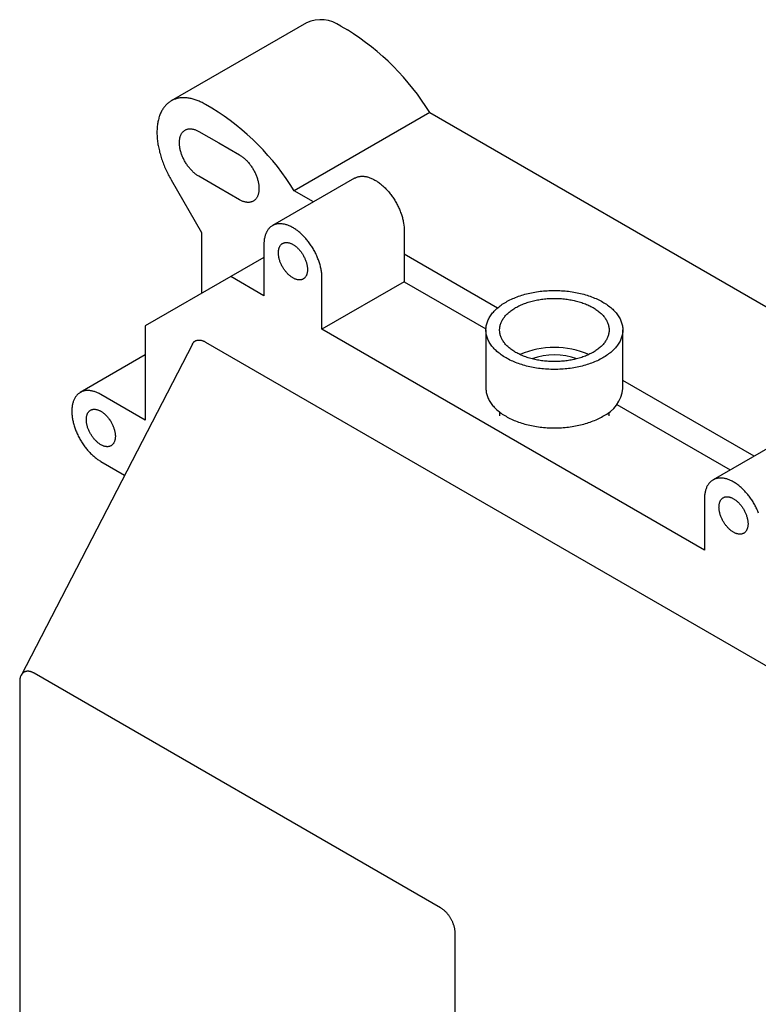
# Model space of a CAD drawing. Header units: millimetres. Extents: x 8 to 584, y 12 to 632.
# Tile 3 of 5: x 415 to 523, y 195 to 339. Entities that reach past the tile are written whole.
import ezdxf

# ---------------------------------------------------------------- set-up
doc = ezdxf.new("R2010")
doc.units = ezdxf.units.MM

msp = doc.modelspace()

# ---------------------------------------------------------------- linework, layer by layer
at = {"color": 7, "linetype": 'Continuous', "lineweight": 30}
for p, q in [((456.55, 338.09), (436.75, 326.66)), ((461.55, 337.59), (462.51, 337.04)), ((442.71, 325.61), (441.75, 326.16)), ((474.55, 324.95), (454.75, 313.52)), ((474.55, 324.95), (564.74, 272.88)), ((440.8, 322.2), (443.7, 320.52)), ((443.7, 320.52), (446.75, 318.76)), ((443.7, 313.98), (440.8, 315.65)), ((463.57, 315.37), (451.55, 308.43)), ((436.75, 315.11), (441.19, 307.42)), ((446.75, 312.21), (443.7, 313.98)), ((457.56, 311.89), (454.75, 313.52)), ((441.19, 307.42), (441.19, 298.53)), ((470.81, 307.73), (470.81, 300.23)), ((450.31, 305.68), (450.31, 298.19)), ((450.31, 303.79), (445.46, 300.99)), ((484.43, 296.38), (470.81, 304.24)), ((445.46, 300.99), (432.97, 293.78)), ((450.31, 298.19), (445.46, 300.99)), ((458.79, 293.29), (458.79, 300.79)), ((470.81, 300.23), (458.79, 293.29)), ((470.81, 300.23), (482.76, 293.33)), ((432.97, 293.78), (432.97, 280.01)), ((514.7, 261.02), (458.79, 293.29)), ((482.76, 293.18), (482.76, 284.64)), ((502.76, 284.64), (502.76, 293.18)), ((439.85, 291.11), (414.81, 242.69)), ((441.77, 291.42), (531.71, 239.5)), ((432.97, 289.53), (423.48, 284.05)), ((521.95, 274.73), (502.76, 285.8)), ((432.97, 280.01), (426.48, 283.75)), ((501.89, 282.29), (518.47, 272.72)), ((484.76, 281.18), (484.76, 280.63)), ((500.76, 280.63), (500.76, 281.18)), ((527.96, 278.2), (515.94, 271.26)), ((426.48, 273.96), (429.95, 271.96)), ((514.7, 268.51), (514.7, 261.02)), ((414.62, 241.78), (414.62, 128.28)), ((476.14, 208.72), (416.74, 243.01)), ((478.26, 91.54), (478.26, 205.04))]:
    msp.add_line(p, q, dxfattribs=at)
at = {"color": 7, "linetype": 'Continuous', "lineweight": 30, "flags": 128}
for points in [[(441.75, 326.16), (441.6, 326.25), (441.45, 326.33), (441.3, 326.41), (441.15, 326.48), (441, 326.55), (440.84, 326.62), (440.69, 326.68), (440.55, 326.74), (440.4, 326.79), (440.25, 326.84), (440.1, 326.89), (439.95, 326.93), (439.81, 326.97), (439.66, 327), (439.52, 327.03), (439.37, 327.06), (439.23, 327.08), (439.09, 327.1), (438.95, 327.11), (438.81, 327.12), (438.68, 327.13), (438.54, 327.13), (438.41, 327.12), (438.27, 327.11), (438.14, 327.1), (438.01, 327.09), (437.89, 327.07), (437.76, 327.04), (437.64, 327.01), (437.51, 326.98), (437.39, 326.94), (437.28, 326.9), (437.16, 326.86), (437.04, 326.81), (436.93, 326.75), (436.82, 326.7), (436.72, 326.64), (436.61, 326.57), (436.51, 326.5), (436.41, 326.43), (436.31, 326.35), (436.21, 326.27), (436.12, 326.19), (436.03, 326.1), (435.94, 326.01), (435.86, 325.91), (435.78, 325.81), (435.7, 325.71), (435.62, 325.6), (435.55, 325.49), (435.47, 325.38), (435.41, 325.26), (435.34, 325.14), (435.28, 325.02), (435.22, 324.89), (435.16, 324.76), (435.11, 324.63), (435.06, 324.49), (435.01, 324.36), (434.97, 324.21), (434.93, 324.07), (434.89, 323.92), (434.85, 323.77), (434.82, 323.62), (434.79, 323.46), (434.77, 323.31), (434.75, 323.15), (434.73, 322.98), (434.71, 322.82), (434.7, 322.65), (434.69, 322.48), (434.68, 322.31), (434.68, 322.14), (434.68, 321.96), (434.68, 321.79), (434.69, 321.61), (434.7, 321.43), (434.72, 321.24), (434.73, 321.06), (434.75, 320.88), (434.78, 320.69), (434.8, 320.5), (434.83, 320.31), (434.86, 320.12), (434.9, 319.93), (434.94, 319.74), (434.98, 319.55), (435.03, 319.36), (435.07, 319.16), (435.13, 318.97), (435.18, 318.77), (435.24, 318.58), (435.3, 318.38), (435.36, 318.19), (435.43, 317.99), (435.5, 317.8), (435.57, 317.6), (435.64, 317.41), (435.72, 317.21), (435.8, 317.02), (435.89, 316.82), (435.97, 316.63), (436.06, 316.44), (436.15, 316.24), (436.25, 316.05), (436.34, 315.86), (436.44, 315.67), (436.54, 315.48), (436.65, 315.3), (436.75, 315.11)], [(440.8, 315.65), (440.7, 315.71), (440.6, 315.77), (440.51, 315.83), (440.41, 315.9), (440.31, 315.97), (440.22, 316.05), (440.12, 316.13), (440.03, 316.21), (439.94, 316.3), (439.85, 316.39), (439.76, 316.48), (439.67, 316.57), (439.58, 316.67), (439.49, 316.77), (439.41, 316.87), (439.32, 316.98), (439.24, 317.08), (439.16, 317.19), (439.08, 317.3), (439.01, 317.42), (438.93, 317.53), (438.86, 317.65), (438.79, 317.77), (438.72, 317.88), (438.66, 318), (438.6, 318.13), (438.54, 318.25), (438.48, 318.37), (438.43, 318.5), (438.37, 318.62), (438.33, 318.74), (438.28, 318.87), (438.24, 318.99), (438.2, 319.12), (438.16, 319.24), (438.13, 319.37), (438.09, 319.49), (438.07, 319.61), (438.04, 319.74), (438.02, 319.86), (438, 319.98), (437.99, 320.1), (437.98, 320.22), (437.97, 320.33), (437.96, 320.45), (437.96, 320.56), (437.96, 320.67), (437.97, 320.78), (437.98, 320.88), (437.99, 320.99), (438, 321.09), (438.02, 321.19), (438.04, 321.29), (438.07, 321.38), (438.09, 321.47), (438.13, 321.56), (438.16, 321.65), (438.2, 321.73), (438.24, 321.81), (438.28, 321.88), (438.33, 321.95), (438.37, 322.02), (438.43, 322.09), (438.48, 322.15), (438.54, 322.2), (438.6, 322.26), (438.66, 322.31), (438.72, 322.35), (438.79, 322.39), (438.86, 322.43), (438.93, 322.46), (439.01, 322.49), (439.08, 322.52), (439.16, 322.54), (439.24, 322.56), (439.32, 322.57), (439.41, 322.58), (439.49, 322.58), (439.58, 322.58), (439.67, 322.58), (439.76, 322.57), (439.85, 322.55), (439.94, 322.54), (440.03, 322.52), (440.12, 322.49), (440.22, 322.46), (440.31, 322.43), (440.41, 322.39), (440.51, 322.35), (440.6, 322.3), (440.7, 322.25), (440.8, 322.2)], [(446.75, 318.76), (446.85, 318.7), (446.95, 318.64), (447.04, 318.57), (447.14, 318.5), (447.24, 318.43), (447.33, 318.35), (447.42, 318.28), (447.52, 318.19), (447.61, 318.11), (447.7, 318.02), (447.79, 317.93), (447.88, 317.83), (447.97, 317.74), (448.06, 317.64), (448.14, 317.53), (448.23, 317.43), (448.31, 317.32), (448.39, 317.21), (448.47, 317.1), (448.54, 316.99), (448.62, 316.87), (448.69, 316.76), (448.76, 316.64), (448.83, 316.52), (448.89, 316.4), (448.95, 316.28), (449.01, 316.16), (449.07, 316.03), (449.12, 315.91), (449.18, 315.79), (449.22, 315.66), (449.27, 315.54), (449.31, 315.41), (449.35, 315.29), (449.39, 315.16), (449.42, 315.04), (449.46, 314.91), (449.48, 314.79), (449.51, 314.67), (449.53, 314.55), (449.55, 314.43), (449.56, 314.31), (449.57, 314.19), (449.58, 314.07), (449.59, 313.96), (449.59, 313.85), (449.59, 313.74), (449.58, 313.63), (449.57, 313.52), (449.56, 313.42), (449.55, 313.31), (449.53, 313.22), (449.51, 313.12), (449.48, 313.02), (449.46, 312.93), (449.42, 312.85), (449.39, 312.76), (449.35, 312.68), (449.31, 312.6), (449.27, 312.52), (449.22, 312.45), (449.18, 312.38), (449.12, 312.32), (449.07, 312.26), (449.01, 312.2), (448.95, 312.15), (448.89, 312.1), (448.83, 312.05), (448.76, 312.01), (448.69, 311.97), (448.62, 311.94), (448.54, 311.91), (448.47, 311.89), (448.39, 311.87), (448.31, 311.85), (448.23, 311.84), (448.14, 311.83), (448.06, 311.82), (447.97, 311.82), (447.88, 311.83), (447.79, 311.84), (447.7, 311.85), (447.61, 311.87), (447.52, 311.89), (447.42, 311.92), (447.33, 311.95), (447.24, 311.98), (447.14, 312.02), (447.04, 312.06), (446.95, 312.11), (446.85, 312.16), (446.75, 312.21)], [(463.57, 315.37), (463.64, 315.4), (463.72, 315.44), (463.81, 315.48), (463.9, 315.52), (463.99, 315.55), (464.09, 315.58), (464.19, 315.6), (464.28, 315.62), (464.38, 315.63), (464.49, 315.64), (464.59, 315.65), (464.69, 315.65), (464.8, 315.64), (464.91, 315.64), (465.02, 315.63), (465.13, 315.61), (465.24, 315.59), (465.35, 315.57), (465.46, 315.54), (465.58, 315.51), (465.69, 315.47), (465.81, 315.43), (465.93, 315.38), (466.04, 315.34), (466.16, 315.28), (466.28, 315.23), (466.39, 315.17), (466.51, 315.1), (466.63, 315.03), (466.75, 314.96), (466.87, 314.89), (466.98, 314.81), (467.1, 314.73), (467.22, 314.64), (467.33, 314.55), (467.45, 314.46), (467.56, 314.36), (467.68, 314.26), (467.79, 314.16), (467.9, 314.05), (468.02, 313.94), (468.13, 313.83), (468.24, 313.72), (468.34, 313.6), (468.45, 313.48), (468.55, 313.36), (468.66, 313.23), (468.76, 313.1), (468.86, 312.97), (468.96, 312.84), (469.05, 312.71), (469.15, 312.57), (469.24, 312.44), (469.33, 312.3), (469.42, 312.15), (469.51, 312.01), (469.59, 311.87), (469.67, 311.72), (469.75, 311.58), (469.83, 311.43), (469.9, 311.28), (469.97, 311.13), (470.04, 310.98), (470.11, 310.83), (470.17, 310.68), (470.23, 310.53), (470.29, 310.37), (470.35, 310.22), (470.4, 310.07), (470.45, 309.92), (470.49, 309.77), (470.54, 309.61), (470.58, 309.46), (470.62, 309.31), (470.65, 309.16), (470.68, 309.01), (470.71, 308.87), (470.73, 308.72), (470.75, 308.57), (470.77, 308.43), (470.79, 308.28), (470.8, 308.14), (470.81, 308), (470.81, 307.86), (470.81, 307.73)], [(458.79, 300.79), (458.79, 300.92), (458.78, 301.06), (458.78, 301.2), (458.76, 301.34), (458.75, 301.49), (458.73, 301.63), (458.71, 301.78), (458.69, 301.93), (458.66, 302.07), (458.63, 302.22), (458.59, 302.37), (458.56, 302.52), (458.52, 302.68), (458.47, 302.83), (458.43, 302.98), (458.38, 303.13), (458.33, 303.28), (458.27, 303.44), (458.21, 303.59), (458.15, 303.74), (458.09, 303.89), (458.02, 304.04), (457.95, 304.19), (457.88, 304.34), (457.81, 304.49), (457.73, 304.64), (457.65, 304.78), (457.57, 304.93), (457.49, 305.07), (457.4, 305.22), (457.31, 305.36), (457.22, 305.5), (457.13, 305.63), (457.03, 305.77), (456.94, 305.9), (456.84, 306.04), (456.74, 306.16), (456.64, 306.29), (456.53, 306.42), (456.43, 306.54), (456.32, 306.66), (456.21, 306.78), (456.11, 306.89), (455.99, 307), (455.88, 307.11), (455.77, 307.22), (455.66, 307.32), (455.54, 307.42), (455.43, 307.52), (455.31, 307.61), (455.2, 307.7), (455.08, 307.79), (454.96, 307.87), (454.85, 307.95), (454.73, 308.02), (454.61, 308.1), (454.49, 308.16), (454.37, 308.23), (454.26, 308.29), (454.14, 308.34), (454.02, 308.4), (453.91, 308.45), (453.79, 308.49), (453.67, 308.53), (453.56, 308.57), (453.44, 308.6), (453.33, 308.63), (453.22, 308.65), (453.11, 308.67), (453, 308.69), (452.89, 308.7), (452.78, 308.7), (452.67, 308.71), (452.57, 308.71), (452.46, 308.7), (452.36, 308.69), (452.26, 308.68), (452.16, 308.66), (452.07, 308.64), (451.97, 308.61), (451.88, 308.58), (451.79, 308.54), (451.7, 308.5), (451.62, 308.46), (451.53, 308.41), (451.45, 308.36), (451.37, 308.31), (451.29, 308.25), (451.22, 308.19), (451.15, 308.12), (451.08, 308.05), (451.01, 307.97), (450.95, 307.9), (450.89, 307.82), (450.83, 307.73), (450.78, 307.64), (450.72, 307.55), (450.67, 307.45), (450.63, 307.36), (450.58, 307.25), (450.54, 307.15), (450.51, 307.04), (450.47, 306.93), (450.44, 306.82), (450.42, 306.7), (450.39, 306.58), (450.37, 306.46), (450.35, 306.34), (450.34, 306.21), (450.33, 306.08), (450.32, 305.95), (450.31, 305.82), (450.31, 305.68)], [(454.55, 300.78), (454.47, 300.83), (454.38, 300.89), (454.3, 300.94), (454.22, 301.01), (454.14, 301.07), (454.06, 301.14), (453.98, 301.21), (453.9, 301.28), (453.82, 301.36), (453.74, 301.44), (453.66, 301.52), (453.59, 301.61), (453.51, 301.69), (453.44, 301.78), (453.37, 301.88), (453.3, 301.97), (453.24, 302.07), (453.17, 302.17), (453.11, 302.27), (453.05, 302.37), (452.99, 302.47), (452.94, 302.57), (452.88, 302.68), (452.83, 302.78), (452.79, 302.89), (452.74, 303), (452.7, 303.1), (452.66, 303.21), (452.62, 303.32), (452.59, 303.43), (452.56, 303.53), (452.53, 303.64), (452.51, 303.75), (452.49, 303.85), (452.47, 303.96), (452.46, 304.06), (452.44, 304.16), (452.44, 304.26), (452.43, 304.36), (452.43, 304.46), (452.43, 304.55), (452.44, 304.65), (452.44, 304.74), (452.46, 304.83), (452.47, 304.91), (452.49, 305), (452.51, 305.08), (452.53, 305.16), (452.56, 305.23), (452.59, 305.3), (452.62, 305.37), (452.66, 305.44), (452.7, 305.5), (452.74, 305.56), (452.79, 305.61), (452.83, 305.66), (452.88, 305.71), (452.94, 305.76), (452.99, 305.8), (453.05, 305.83), (453.11, 305.86), (453.17, 305.89), (453.24, 305.92), (453.3, 305.94), (453.37, 305.95), (453.44, 305.96), (453.51, 305.97), (453.59, 305.97), (453.66, 305.97), (453.74, 305.97), (453.82, 305.96), (453.9, 305.94), (453.98, 305.92), (454.06, 305.9), (454.14, 305.87), (454.22, 305.84), (454.3, 305.81), (454.38, 305.77), (454.47, 305.73), (454.55, 305.68)], [(454.55, 305.68), (454.63, 305.63), (454.72, 305.58), (454.8, 305.52), (454.88, 305.46), (454.96, 305.4), (455.05, 305.33), (455.13, 305.26), (455.21, 305.18), (455.29, 305.11), (455.36, 305.03), (455.44, 304.95), (455.51, 304.86), (455.59, 304.77), (455.66, 304.68), (455.73, 304.59), (455.8, 304.5), (455.86, 304.4), (455.93, 304.3), (455.99, 304.2), (456.05, 304.1), (456.11, 304), (456.16, 303.89), (456.22, 303.79), (456.27, 303.68), (456.31, 303.58), (456.36, 303.47), (456.4, 303.36), (456.44, 303.25), (456.48, 303.15), (456.51, 303.04), (456.54, 302.93), (456.57, 302.83), (456.59, 302.72), (456.61, 302.61), (456.63, 302.51), (456.65, 302.41), (456.66, 302.31), (456.67, 302.2), (456.67, 302.11), (456.67, 302.01), (456.67, 301.91), (456.67, 301.82), (456.66, 301.73), (456.65, 301.64), (456.63, 301.55), (456.61, 301.47), (456.59, 301.39), (456.57, 301.31), (456.54, 301.24), (456.51, 301.16), (456.48, 301.1), (456.44, 301.03), (456.4, 300.97), (456.36, 300.91), (456.31, 300.85), (456.27, 300.8), (456.22, 300.76), (456.16, 300.71), (456.11, 300.67), (456.05, 300.64), (455.99, 300.6), (455.93, 300.58), (455.86, 300.55), (455.8, 300.53), (455.73, 300.52), (455.66, 300.5), (455.59, 300.5), (455.51, 300.49), (455.44, 300.5), (455.36, 300.5), (455.29, 300.51), (455.21, 300.53), (455.13, 300.54), (455.05, 300.57), (454.96, 300.59), (454.88, 300.62), (454.8, 300.66), (454.72, 300.7), (454.63, 300.74), (454.55, 300.78)], [(485.69, 297.26), (485.87, 297.37), (486.07, 297.47), (486.26, 297.57), (486.47, 297.67), (486.67, 297.76), (486.88, 297.85), (487.09, 297.94), (487.31, 298.02), (487.53, 298.1), (487.76, 298.18), (487.99, 298.25), (488.22, 298.32), (488.45, 298.39), (488.69, 298.45), (488.93, 298.51), (489.17, 298.57), (489.42, 298.62), (489.67, 298.67), (489.92, 298.72), (490.17, 298.76), (490.42, 298.79), (490.68, 298.83), (490.94, 298.86), (491.19, 298.88), (491.45, 298.9), (491.71, 298.92), (491.97, 298.94), (492.23, 298.95), (492.5, 298.95), (492.76, 298.95), (493.02, 298.95), (493.28, 298.95), (493.54, 298.94), (493.8, 298.92), (494.06, 298.9), (494.32, 298.88), (494.58, 298.86), (494.84, 298.83), (495.09, 298.79), (495.35, 298.76), (495.6, 298.72), (495.85, 298.67), (496.1, 298.62), (496.34, 298.57), (496.59, 298.51), (496.83, 298.45), (497.06, 298.39), (497.3, 298.32), (497.53, 298.25), (497.76, 298.18), (497.98, 298.1), (498.2, 298.02), (498.42, 297.94), (498.64, 297.85), (498.85, 297.76), (499.05, 297.67), (499.25, 297.57), (499.45, 297.47), (499.64, 297.37), (499.83, 297.26), (500.01, 297.15), (500.19, 297.04), (500.36, 296.93), (500.53, 296.81), (500.69, 296.69), (500.85, 296.57), (501, 296.45), (501.14, 296.32), (501.28, 296.2), (501.42, 296.07), (501.55, 295.93), (501.67, 295.8), (501.78, 295.67), (501.89, 295.53), (502, 295.39), (502.09, 295.25), (502.18, 295.11), (502.27, 294.96), (502.35, 294.82), (502.42, 294.67), (502.48, 294.53), (502.54, 294.38), (502.59, 294.23), (502.64, 294.08), (502.67, 293.93), (502.7, 293.78), (502.73, 293.63), (502.74, 293.48), (502.75, 293.33), (502.76, 293.18), (502.75, 293.03), (502.74, 292.88), (502.73, 292.73), (502.7, 292.58), (502.67, 292.43), (502.64, 292.28), (502.59, 292.13), (502.54, 291.98), (502.48, 291.83), (502.42, 291.69), (502.35, 291.54), (502.27, 291.4), (502.18, 291.25), (502.09, 291.11), (502, 290.97), (501.89, 290.83), (501.78, 290.7), (501.67, 290.56), (501.55, 290.43), (501.42, 290.29), (501.28, 290.16), (501.14, 290.04), (501, 289.91), (500.85, 289.79), (500.69, 289.67), (500.53, 289.55), (500.36, 289.43), (500.19, 289.32), (500.01, 289.21), (499.83, 289.1)], [(499.83, 289.1), (499.64, 288.99), (499.45, 288.89), (499.25, 288.79), (499.05, 288.69), (498.85, 288.6), (498.64, 288.51), (498.42, 288.42), (498.2, 288.34), (497.98, 288.26), (497.76, 288.18), (497.53, 288.11), (497.3, 288.04), (497.06, 287.97), (496.83, 287.91), (496.59, 287.85), (496.34, 287.79), (496.1, 287.74), (495.85, 287.69), (495.6, 287.65), (495.35, 287.6), (495.09, 287.57), (494.84, 287.53), (494.58, 287.5), (494.32, 287.48), (494.06, 287.46), (493.8, 287.44), (493.54, 287.43), (493.28, 287.42), (493.02, 287.41), (492.76, 287.41), (492.5, 287.41), (492.23, 287.42), (491.97, 287.43), (491.71, 287.44), (491.45, 287.46), (491.19, 287.48), (490.94, 287.5), (490.68, 287.53), (490.42, 287.57), (490.17, 287.6), (489.92, 287.65), (489.67, 287.69), (489.42, 287.74), (489.17, 287.79), (488.93, 287.85), (488.69, 287.91), (488.45, 287.97), (488.22, 288.04), (487.99, 288.11), (487.76, 288.18), (487.53, 288.26), (487.31, 288.34), (487.09, 288.42), (486.88, 288.51), (486.67, 288.6), (486.47, 288.69), (486.26, 288.79), (486.07, 288.89), (485.87, 288.99), (485.69, 289.1), (485.5, 289.21), (485.33, 289.32), (485.15, 289.43), (484.99, 289.55), (484.82, 289.67), (484.67, 289.79), (484.52, 289.91), (484.37, 290.04), (484.23, 290.16), (484.1, 290.29), (483.97, 290.43), (483.85, 290.56), (483.73, 290.7), (483.62, 290.83), (483.52, 290.97), (483.42, 291.11), (483.33, 291.25), (483.25, 291.4), (483.17, 291.54), (483.1, 291.69), (483.03, 291.83), (482.98, 291.98), (482.93, 292.13), (482.88, 292.28), (482.84, 292.43), (482.81, 292.58), (482.79, 292.73), (482.77, 292.88), (482.76, 293.03), (482.76, 293.18), (482.76, 293.33), (482.77, 293.48), (482.79, 293.63), (482.81, 293.78), (482.84, 293.93), (482.88, 294.08), (482.93, 294.23), (482.98, 294.38), (483.03, 294.53), (483.1, 294.67), (483.17, 294.82), (483.25, 294.96), (483.33, 295.11), (483.42, 295.25), (483.52, 295.39), (483.62, 295.53), (483.73, 295.67), (483.85, 295.8), (483.97, 295.93), (484.1, 296.07), (484.23, 296.2), (484.37, 296.32), (484.52, 296.45), (484.67, 296.57), (484.82, 296.69), (484.99, 296.81), (485.15, 296.93), (485.33, 297.04), (485.5, 297.15), (485.69, 297.26)], [(487.1, 296.45), (487.25, 296.53), (487.41, 296.61), (487.56, 296.69), (487.72, 296.77), (487.89, 296.84), (488.06, 296.92), (488.23, 296.99), (488.4, 297.05), (488.58, 297.12), (488.76, 297.18), (488.94, 297.24), (489.13, 297.3), (489.31, 297.35), (489.5, 297.4), (489.7, 297.45), (489.89, 297.49), (490.09, 297.53), (490.29, 297.57), (490.49, 297.61), (490.69, 297.64), (490.89, 297.67), (491.09, 297.7), (491.3, 297.72), (491.51, 297.74), (491.71, 297.76), (491.92, 297.77), (492.13, 297.78), (492.34, 297.79), (492.55, 297.8), (492.76, 297.8), (492.97, 297.8), (493.18, 297.79), (493.39, 297.78), (493.59, 297.77), (493.8, 297.76), (494.01, 297.74), (494.22, 297.72), (494.42, 297.7), (494.63, 297.67), (494.83, 297.64), (495.03, 297.61), (495.23, 297.57), (495.43, 297.53), (495.63, 297.49), (495.82, 297.45), (496.01, 297.4), (496.2, 297.35), (496.39, 297.3), (496.58, 297.24), (496.76, 297.18), (496.94, 297.12), (497.12, 297.05), (497.29, 296.99), (497.46, 296.92), (497.63, 296.84), (497.79, 296.77), (497.95, 296.69), (498.11, 296.61), (498.27, 296.53), (498.42, 296.45), (498.56, 296.36), (498.7, 296.27), (498.84, 296.18), (498.98, 296.09), (499.11, 295.99), (499.23, 295.89), (499.35, 295.8), (499.47, 295.7), (499.58, 295.59), (499.69, 295.49), (499.79, 295.38), (499.89, 295.28), (499.98, 295.17), (500.07, 295.06), (500.15, 294.95), (500.23, 294.84), (500.3, 294.72), (500.37, 294.61), (500.43, 294.49), (500.49, 294.38), (500.54, 294.26), (500.58, 294.14), (500.62, 294.02), (500.66, 293.9), (500.69, 293.78), (500.71, 293.66), (500.73, 293.54), (500.75, 293.42), (500.76, 293.3), (500.76, 293.18), (500.76, 293.06), (500.75, 292.94), (500.73, 292.82), (500.71, 292.7), (500.69, 292.58), (500.66, 292.46), (500.62, 292.34), (500.58, 292.22), (500.54, 292.1), (500.49, 291.99), (500.43, 291.87), (500.37, 291.75), (500.3, 291.64), (500.23, 291.53), (500.15, 291.41), (500.07, 291.3), (499.98, 291.19), (499.89, 291.08), (499.79, 290.98), (499.69, 290.87), (499.58, 290.77), (499.47, 290.67), (499.35, 290.56), (499.23, 290.47), (499.11, 290.37), (498.98, 290.27), (498.84, 290.18), (498.7, 290.09), (498.56, 290), (498.42, 289.91)], [(498.42, 289.91), (498.27, 289.83), (498.11, 289.75), (497.95, 289.67), (497.79, 289.59), (497.63, 289.52), (497.46, 289.44), (497.29, 289.37), (497.12, 289.31), (496.94, 289.24), (496.76, 289.18), (496.58, 289.12), (496.39, 289.07), (496.2, 289.01), (496.01, 288.96), (495.82, 288.91), (495.63, 288.87), (495.43, 288.83), (495.23, 288.79), (495.03, 288.75), (494.83, 288.72), (494.63, 288.69), (494.42, 288.66), (494.22, 288.64), (494.01, 288.62), (493.8, 288.6), (493.59, 288.59), (493.39, 288.58), (493.18, 288.57), (492.97, 288.56), (492.76, 288.56), (492.55, 288.56), (492.34, 288.57), (492.13, 288.58), (491.92, 288.59), (491.71, 288.6), (491.51, 288.62), (491.3, 288.64), (491.09, 288.66), (490.89, 288.69), (490.69, 288.72), (490.49, 288.75), (490.29, 288.79), (490.09, 288.83), (489.89, 288.87), (489.7, 288.91), (489.5, 288.96), (489.31, 289.01), (489.13, 289.07), (488.94, 289.12), (488.76, 289.18), (488.58, 289.24), (488.4, 289.31), (488.23, 289.37), (488.06, 289.44), (487.89, 289.52), (487.72, 289.59), (487.56, 289.67), (487.41, 289.75), (487.25, 289.83), (487.1, 289.91), (486.96, 290), (486.81, 290.09), (486.67, 290.18), (486.54, 290.27), (486.41, 290.37), (486.29, 290.47), (486.17, 290.56), (486.05, 290.67), (485.94, 290.77), (485.83, 290.87), (485.73, 290.98), (485.63, 291.08), (485.54, 291.19), (485.45, 291.3), (485.37, 291.41), (485.29, 291.53), (485.22, 291.64), (485.15, 291.75), (485.09, 291.87), (485.03, 291.99), (484.98, 292.1), (484.93, 292.22), (484.89, 292.34), (484.86, 292.46), (484.83, 292.58), (484.8, 292.7), (484.78, 292.82), (484.77, 292.94), (484.76, 293.06), (484.76, 293.18), (484.76, 293.3), (484.77, 293.42), (484.78, 293.54), (484.8, 293.66), (484.83, 293.78), (484.86, 293.9), (484.89, 294.02), (484.93, 294.14), (484.98, 294.26), (485.03, 294.38), (485.09, 294.49), (485.15, 294.61), (485.22, 294.72), (485.29, 294.84), (485.37, 294.95), (485.45, 295.06), (485.54, 295.17), (485.63, 295.28), (485.73, 295.38), (485.83, 295.49), (485.94, 295.59), (486.05, 295.7), (486.17, 295.8), (486.29, 295.89), (486.41, 295.99), (486.54, 296.09), (486.67, 296.18), (486.81, 296.27), (486.96, 296.36), (487.1, 296.45)], [(426.48, 283.75), (426.36, 283.82), (426.24, 283.88), (426.12, 283.94), (426.01, 284), (425.89, 284.05), (425.77, 284.09), (425.66, 284.14), (425.54, 284.17), (425.43, 284.21), (425.31, 284.24), (425.2, 284.26), (425.09, 284.29), (424.98, 284.3), (424.87, 284.32), (424.76, 284.33), (424.65, 284.33), (424.55, 284.33), (424.44, 284.33), (424.34, 284.32), (424.24, 284.31), (424.14, 284.29), (424.04, 284.27), (423.95, 284.25), (423.85, 284.22), (423.76, 284.19), (423.67, 284.15), (423.58, 284.11), (423.5, 284.06), (423.42, 284.01), (423.34, 283.96), (423.26, 283.9), (423.18, 283.84), (423.11, 283.78), (423.04, 283.71), (422.97, 283.64), (422.91, 283.56), (422.84, 283.48), (422.78, 283.4), (422.73, 283.31), (422.67, 283.22), (422.62, 283.13), (422.58, 283.03), (422.53, 282.93), (422.49, 282.83), (422.45, 282.72), (422.42, 282.61), (422.38, 282.5), (422.35, 282.38), (422.33, 282.27), (422.31, 282.15), (422.29, 282.02), (422.27, 281.9), (422.26, 281.77), (422.25, 281.64), (422.24, 281.51), (422.24, 281.37), (422.24, 281.24), (422.24, 281.1), (422.25, 280.96), (422.26, 280.82), (422.27, 280.68), (422.29, 280.53), (422.31, 280.39), (422.33, 280.24), (422.35, 280.09), (422.38, 279.94), (422.42, 279.79), (422.45, 279.64), (422.49, 279.49), (422.53, 279.34), (422.58, 279.19), (422.62, 279.04), (422.67, 278.88), (422.73, 278.73), (422.78, 278.58), (422.84, 278.43), (422.91, 278.28), (422.97, 278.13), (423.04, 277.98), (423.11, 277.83), (423.18, 277.68), (423.26, 277.53), (423.34, 277.38), (423.42, 277.24), (423.5, 277.09), (423.58, 276.95), (423.67, 276.81), (423.76, 276.66), (423.85, 276.53), (423.95, 276.39), (424.04, 276.25), (424.14, 276.12), (424.24, 275.99), (424.34, 275.86), (424.44, 275.74), (424.55, 275.61), (424.65, 275.49), (424.76, 275.37), (424.87, 275.26), (424.98, 275.14), (425.09, 275.03), (425.2, 274.93), (425.31, 274.82), (425.43, 274.72), (425.54, 274.62), (425.66, 274.53), (425.77, 274.44), (425.89, 274.35), (426.01, 274.26), (426.12, 274.18), (426.24, 274.11), (426.36, 274.03), (426.48, 273.96)], [(482.76, 284.64), (482.76, 284.49), (482.77, 284.34), (482.79, 284.19), (482.81, 284.04), (482.84, 283.89), (482.88, 283.74), (482.93, 283.59), (482.98, 283.44), (483.03, 283.29), (483.1, 283.15), (483.17, 283), (483.25, 282.86), (483.33, 282.71), (483.42, 282.57), (483.52, 282.43), (483.62, 282.29), (483.73, 282.16), (483.85, 282.02), (483.97, 281.89), (484.1, 281.75), (484.23, 281.62), (484.37, 281.5), (484.52, 281.37), (484.67, 281.25), (484.82, 281.13), (484.99, 281.01), (485.15, 280.89), (485.33, 280.78), (485.5, 280.67), (485.69, 280.56), (485.87, 280.45), (486.07, 280.35), (486.26, 280.25), (486.47, 280.15), (486.67, 280.06), (486.88, 279.97), (487.09, 279.88), (487.31, 279.8), (487.53, 279.72), (487.76, 279.64), (487.99, 279.57), (488.22, 279.5), (488.45, 279.43), (488.69, 279.37), (488.93, 279.31), (489.17, 279.25), (489.42, 279.2), (489.67, 279.15), (489.92, 279.11), (490.17, 279.06), (490.42, 279.03), (490.68, 278.99), (490.94, 278.96), (491.19, 278.94), (491.45, 278.92), (491.71, 278.9), (491.97, 278.89), (492.23, 278.88), (492.5, 278.87), (492.76, 278.87), (493.02, 278.87), (493.28, 278.88), (493.54, 278.89), (493.8, 278.9), (494.06, 278.92), (494.32, 278.94), (494.58, 278.96), (494.84, 278.99), (495.09, 279.03), (495.35, 279.06), (495.6, 279.11), (495.85, 279.15), (496.1, 279.2), (496.34, 279.25), (496.59, 279.31), (496.83, 279.37), (497.06, 279.43), (497.3, 279.5), (497.53, 279.57), (497.76, 279.64), (497.98, 279.72), (498.2, 279.8), (498.42, 279.88), (498.64, 279.97), (498.85, 280.06), (499.05, 280.15), (499.25, 280.25), (499.45, 280.35), (499.64, 280.45), (499.83, 280.56)], [(424.36, 280.08), (424.36, 280.18), (424.36, 280.27), (424.37, 280.36), (424.38, 280.45), (424.4, 280.54), (424.41, 280.62), (424.43, 280.7), (424.46, 280.78), (424.49, 280.85), (424.52, 280.93), (424.55, 281), (424.59, 281.06), (424.63, 281.12), (424.67, 281.18), (424.71, 281.24), (424.76, 281.29), (424.81, 281.34), (424.86, 281.38), (424.92, 281.42), (424.98, 281.46), (425.04, 281.49), (425.1, 281.52), (425.16, 281.54), (425.23, 281.56), (425.3, 281.58), (425.37, 281.59), (425.44, 281.59), (425.51, 281.6), (425.59, 281.6), (425.66, 281.59), (425.74, 281.58), (425.82, 281.57), (425.9, 281.55), (425.98, 281.53), (426.06, 281.5), (426.14, 281.47), (426.23, 281.43), (426.31, 281.4), (426.39, 281.35), (426.48, 281.31), (426.56, 281.26), (426.64, 281.2), (426.73, 281.15), (426.81, 281.09), (426.89, 281.02), (426.97, 280.95), (427.05, 280.88), (427.13, 280.81), (427.21, 280.73), (427.29, 280.65), (427.36, 280.57), (427.44, 280.48), (427.51, 280.4), (427.58, 280.31), (427.65, 280.21), (427.72, 280.12), (427.79, 280.02), (427.85, 279.93), (427.92, 279.83), (427.98, 279.72), (428.03, 279.62), (428.09, 279.52), (428.14, 279.41), (428.19, 279.31), (428.24, 279.2), (428.29, 279.09), (428.33, 278.99), (428.37, 278.88), (428.4, 278.77), (428.44, 278.66), (428.47, 278.56), (428.49, 278.45), (428.52, 278.34), (428.54, 278.24), (428.56, 278.13), (428.57, 278.03), (428.58, 277.93), (428.59, 277.83), (428.6, 277.73), (428.6, 277.63)], [(428.6, 277.63), (428.6, 277.54), (428.59, 277.44), (428.58, 277.35), (428.57, 277.27), (428.56, 277.18), (428.54, 277.1), (428.52, 277.01), (428.49, 276.94), (428.47, 276.86), (428.44, 276.79), (428.4, 276.72), (428.37, 276.65), (428.33, 276.59), (428.29, 276.53), (428.24, 276.48), (428.19, 276.43), (428.14, 276.38), (428.09, 276.34), (428.03, 276.3), (427.98, 276.26), (427.92, 276.23), (427.85, 276.2), (427.79, 276.18), (427.72, 276.16), (427.65, 276.14), (427.58, 276.13), (427.51, 276.12), (427.44, 276.12), (427.36, 276.12), (427.29, 276.13), (427.21, 276.14), (427.13, 276.15), (427.05, 276.17), (426.97, 276.19), (426.89, 276.22), (426.81, 276.25), (426.73, 276.28), (426.64, 276.32), (426.56, 276.36), (426.48, 276.41), (426.39, 276.46), (426.31, 276.51), (426.23, 276.57), (426.14, 276.63), (426.06, 276.69), (425.98, 276.76), (425.9, 276.83), (425.82, 276.91), (425.74, 276.98), (425.66, 277.06), (425.59, 277.15), (425.51, 277.23), (425.44, 277.32), (425.37, 277.41), (425.3, 277.5), (425.23, 277.6), (425.16, 277.69), (425.1, 277.79), (425.04, 277.89), (424.98, 277.99), (424.92, 278.09), (424.86, 278.2), (424.81, 278.3), (424.76, 278.41), (424.71, 278.52), (424.67, 278.62), (424.63, 278.73), (424.59, 278.84), (424.55, 278.94), (424.52, 279.05), (424.49, 279.16), (424.46, 279.27), (424.43, 279.37), (424.41, 279.48), (424.4, 279.58), (424.38, 279.68), (424.37, 279.79), (424.36, 279.89), (424.36, 279.99), (424.36, 280.08)], [(522.6, 266.42), (522.54, 266.57), (522.47, 266.72), (522.41, 266.87), (522.34, 267.02), (522.27, 267.17), (522.19, 267.32), (522.12, 267.47), (522.04, 267.61), (521.96, 267.76), (521.87, 267.9), (521.79, 268.05), (521.7, 268.19), (521.61, 268.33), (521.51, 268.46), (521.42, 268.6), (521.32, 268.73), (521.22, 268.87), (521.12, 269), (521.02, 269.12), (520.92, 269.25), (520.81, 269.37), (520.71, 269.49), (520.6, 269.61), (520.49, 269.72), (520.38, 269.83), (520.27, 269.94), (520.16, 270.05), (520.04, 270.15), (519.93, 270.25), (519.81, 270.35), (519.7, 270.44), (519.58, 270.53), (519.47, 270.62), (519.35, 270.7), (519.23, 270.78), (519.11, 270.85), (519, 270.93), (518.88, 270.99), (518.76, 271.06), (518.64, 271.12), (518.52, 271.18), (518.41, 271.23), (518.29, 271.28), (518.17, 271.32), (518.06, 271.36), (517.94, 271.4), (517.83, 271.43), (517.72, 271.46), (517.6, 271.48), (517.49, 271.5), (517.38, 271.52), (517.27, 271.53), (517.17, 271.54), (517.06, 271.54), (516.95, 271.54), (516.85, 271.53), (516.75, 271.52), (516.65, 271.51), (516.55, 271.49), (516.45, 271.47), (516.36, 271.44), (516.27, 271.41), (516.18, 271.37), (516.09, 271.34), (516, 271.29), (515.92, 271.25), (515.84, 271.19), (515.76, 271.14), (515.68, 271.08), (515.61, 271.02), (515.53, 270.95), (515.46, 270.88), (515.4, 270.81), (515.33, 270.73), (515.27, 270.65), (515.22, 270.56), (515.16, 270.47), (515.11, 270.38), (515.06, 270.29), (515.01, 270.19), (514.97, 270.09), (514.93, 269.98), (514.89, 269.87), (514.86, 269.76), (514.83, 269.65), (514.8, 269.53), (514.78, 269.41), (514.75, 269.29), (514.74, 269.17), (514.72, 269.04), (514.71, 268.91), (514.7, 268.78), (514.7, 268.65), (514.7, 268.51)], [(518.94, 263.61), (518.85, 263.66), (518.77, 263.72), (518.69, 263.78), (518.6, 263.84), (518.52, 263.9), (518.44, 263.97), (518.36, 264.04), (518.28, 264.11), (518.2, 264.19), (518.12, 264.27), (518.05, 264.35), (517.97, 264.44), (517.9, 264.53), (517.83, 264.62), (517.76, 264.71), (517.69, 264.8), (517.62, 264.9), (517.56, 265), (517.5, 265.1), (517.44, 265.2), (517.38, 265.3), (517.32, 265.4), (517.27, 265.51), (517.22, 265.62), (517.17, 265.72), (517.13, 265.83), (517.09, 265.94), (517.05, 266.04), (517.01, 266.15), (516.98, 266.26), (516.95, 266.37), (516.92, 266.47), (516.89, 266.58), (516.87, 266.68), (516.86, 266.79), (516.84, 266.89), (516.83, 266.99), (516.82, 267.09), (516.82, 267.19), (516.81, 267.29), (516.82, 267.38), (516.82, 267.48), (516.83, 267.57), (516.84, 267.66), (516.86, 267.74), (516.87, 267.83), (516.89, 267.91), (516.92, 267.99), (516.95, 268.06), (516.98, 268.13), (517.01, 268.2), (517.05, 268.27), (517.09, 268.33), (517.13, 268.39), (517.17, 268.44), (517.22, 268.5), (517.27, 268.54), (517.32, 268.59), (517.38, 268.63), (517.44, 268.66), (517.5, 268.69), (517.56, 268.72), (517.62, 268.75), (517.69, 268.77), (517.76, 268.78), (517.83, 268.79), (517.9, 268.8), (517.97, 268.8), (518.05, 268.8), (518.12, 268.8), (518.2, 268.79), (518.28, 268.77), (518.36, 268.75), (518.44, 268.73), (518.52, 268.71), (518.6, 268.68), (518.69, 268.64), (518.77, 268.6), (518.85, 268.56), (518.94, 268.51)], [(518.94, 268.51), (519.02, 268.46), (519.1, 268.41), (519.19, 268.35), (519.27, 268.29), (519.35, 268.23), (519.43, 268.16), (519.51, 268.09), (519.59, 268.02), (519.67, 267.94), (519.75, 267.86), (519.82, 267.78), (519.9, 267.69), (519.97, 267.6), (520.04, 267.51), (520.11, 267.42), (520.18, 267.33), (520.25, 267.23), (520.31, 267.13), (520.38, 267.03), (520.44, 266.93), (520.49, 266.83), (520.55, 266.72), (520.6, 266.62), (520.65, 266.51), (520.7, 266.41), (520.74, 266.3), (520.79, 266.19), (520.83, 266.09), (520.86, 265.98), (520.9, 265.87), (520.93, 265.76), (520.95, 265.66), (520.98, 265.55), (521, 265.45), (521.02, 265.34), (521.03, 265.24), (521.04, 265.14), (521.05, 265.04), (521.06, 264.94), (521.06, 264.84), (521.06, 264.74), (521.05, 264.65), (521.04, 264.56), (521.03, 264.47), (521.02, 264.39), (521, 264.3), (520.98, 264.22), (520.95, 264.14), (520.93, 264.07), (520.9, 264), (520.86, 263.93), (520.83, 263.86), (520.79, 263.8), (520.74, 263.74), (520.7, 263.69), (520.65, 263.63), (520.6, 263.59), (520.55, 263.54), (520.49, 263.5), (520.44, 263.47), (520.38, 263.43), (520.31, 263.41), (520.25, 263.38), (520.18, 263.36), (520.11, 263.35), (520.04, 263.34), (519.97, 263.33), (519.9, 263.33), (519.82, 263.33), (519.75, 263.33), (519.67, 263.34), (519.59, 263.36), (519.51, 263.37), (519.43, 263.4), (519.35, 263.42), (519.27, 263.45), (519.19, 263.49), (519.1, 263.53), (519.02, 263.57), (518.94, 263.61)]]:
    msp.add_lwpolyline(points, dxfattribs=at)
at = {"color": 7, "linetype": 'Continuous', "lineweight": 30}
for centre, radius, start, end in [((458.62, 333.5), 5.03, 54.3978, 114.2918), ((443.16, 305.74), 36.79, 31.4665, 58.2802), ((423.4, 294.35), 36.74, 31.4491, 58.2975), ((492.76, 277.94), 12.68, 66.7091, 113.2909), ((492.76, 279.56), 9.97, 70.7366, 109.2634), ((497.75, 285.14), 5.03, 294.4015, 354.2784)]:
    msp.add_arc(centre, radius, start, end, dxfattribs=at)
for points, knots in [([(439.85, 291.11), (439.86, 291.12), (439.88, 291.18), (439.94, 291.26), (440.01, 291.35), (440.09, 291.44), (440.18, 291.51), (440.27, 291.57), (440.37, 291.62), (440.48, 291.66), (440.59, 291.69), (440.71, 291.71), (440.83, 291.71), (440.96, 291.71), (441.09, 291.69), (441.22, 291.66), (441.36, 291.61), (441.5, 291.56), (441.63, 291.5), (441.73, 291.45), (441.77, 291.42)], [0, 0, 0, 0, 0.024078, 0.081407, 0.13893, 0.196308, 0.253632, 0.31115, 0.368526, 0.42585, 0.483369, 0.540751, 0.59808, 0.655602, 0.712969, 0.770284, 0.827794, 0.885203, 0.942522, 1, 1, 1, 1]), ([(416.74, 243.01), (416.69, 243.03), (416.6, 243.08), (416.46, 243.15), (416.33, 243.2), (416.19, 243.24), (416.06, 243.27), (415.93, 243.29), (415.8, 243.3), (415.68, 243.29), (415.56, 243.28), (415.45, 243.25), (415.34, 243.21), (415.24, 243.16), (415.14, 243.09), (415.06, 243.02), (414.97, 242.94), (414.9, 242.84), (414.84, 242.74), (414.78, 242.63), (414.73, 242.51), (414.69, 242.38), (414.66, 242.24), (414.64, 242.09), (414.62, 241.94), (414.62, 241.83), (414.62, 241.78)], [0, 0, 0, 0, 0.041668, 0.083274, 0.124995, 0.166636, 0.208238, 0.24998, 0.291629, 0.333241, 0.374995, 0.416642, 0.458251, 0.5, 0.541646, 0.583254, 0.625005, 0.666655, 0.708267, 0.75002, 0.791659, 0.833261, 0.875005, 0.916675, 0.95828, 1, 1, 1, 1]), ([(478.26, 205.04), (478.26, 205.1), (478.26, 205.21), (478.24, 205.37), (478.22, 205.54), (478.19, 205.72), (478.15, 205.9), (478.1, 206.07), (478.04, 206.25), (477.98, 206.43), (477.9, 206.61), (477.82, 206.79), (477.73, 206.96), (477.64, 207.13), (477.54, 207.3), (477.43, 207.47), (477.32, 207.63), (477.2, 207.78), (477.08, 207.92), (476.95, 208.06), (476.82, 208.2), (476.69, 208.32), (476.55, 208.43), (476.41, 208.54), (476.28, 208.63), (476.18, 208.69), (476.14, 208.72)], [0, 0, 0, 0, 0.041668, 0.083274, 0.124995, 0.166636, 0.208238, 0.24998, 0.291629, 0.333241, 0.374995, 0.416642, 0.458251, 0.5, 0.541646, 0.583254, 0.625005, 0.666655, 0.708267, 0.75002, 0.791659, 0.833261, 0.875005, 0.916675, 0.95828, 1, 1, 1, 1])]:
    msp.add_open_spline(points, degree=3, knots=knots, dxfattribs=at)

doc.saveas('drawing.dxf')
